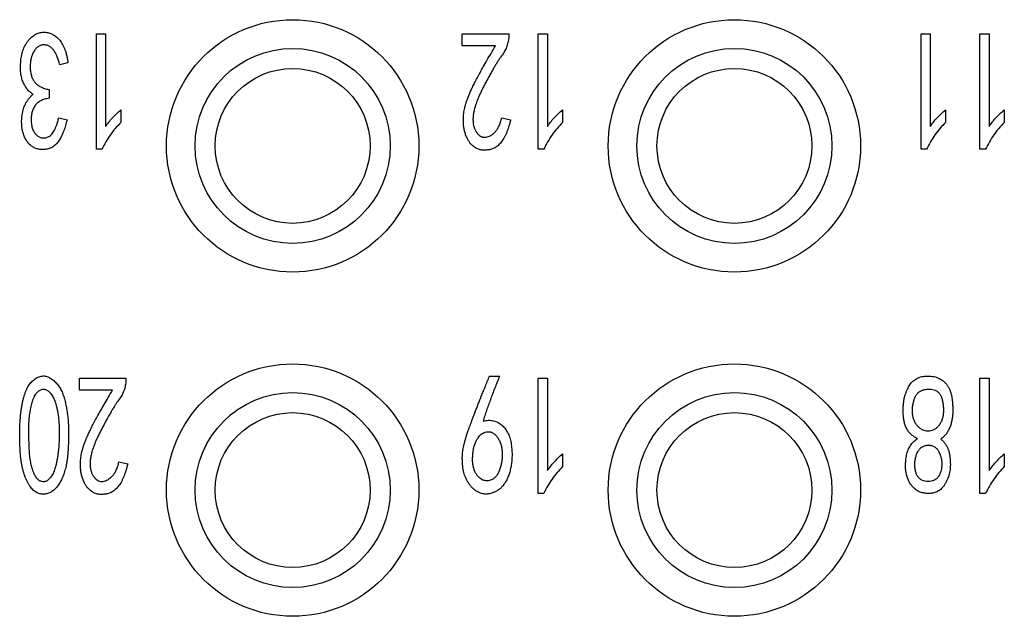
# Model space of a CAD drawing. Header units: millimetres. Extents: x 6 to 273, y 6 to 210.
# Tile 9 of 22: x 86 to 103, y 77 to 87. Entities that reach past the tile are written whole.
import ezdxf

# ---------------------------------------------------------------- set-up
doc = ezdxf.new("R2010")
doc.units = ezdxf.units.MM

msp = doc.modelspace()

# ---------------------------------------------------------------- linework, layer by layer
for p, q in [((87.633, 87.079), (87.793, 87.079)), ((87.633, 85.067), (87.633, 87.079)), ((87.793, 87.079), (87.793, 85.465)), ((94.01, 86.868), (94.01, 87.079)), ((94.01, 87.079), (94.82, 87.079)), ((94.82, 87.079), (94.82, 87.032)), ((95.333, 85.067), (95.333, 87.079)), ((95.333, 87.079), (95.493, 87.079)), ((95.493, 87.079), (95.493, 85.465)), ((102.007, 85.067), (102.007, 87.079)), ((102.007, 87.079), (102.167, 87.079)), ((102.167, 87.079), (102.167, 85.465)), ((103.033, 87.079), (103.193, 87.079)), ((103.033, 85.067), (103.033, 87.079)), ((103.193, 87.079), (103.193, 85.465)), ((94.587, 86.868), (94.01, 86.868)), ((87.136, 86.576), (86.992, 86.541)), ((86.807, 86.108), (86.807, 85.956)), ((88.057, 85.757), (88.057, 85.535)), ((95.757, 85.757), (95.757, 85.535)), ((102.432, 85.757), (102.432, 85.535)), ((103.457, 85.757), (103.457, 85.535)), ((86.976, 85.617), (87.12, 85.582)), ((94.699, 85.617), (94.852, 85.582)), ((87.729, 85.067), (87.633, 85.067)), ((95.429, 85.067), (95.333, 85.067)), ((102.103, 85.067), (102.007, 85.067)), ((103.129, 85.067), (103.033, 85.067)), ((87.336, 80.868), (87.336, 81.079)), ((87.336, 81.079), (88.146, 81.079)), ((88.146, 81.079), (88.146, 81.032)), ((94.483, 81.114), (94.66, 81.114)), ((95.333, 81.079), (95.493, 81.079)), ((95.333, 79.067), (95.333, 81.079)), ((95.493, 81.079), (95.493, 79.465)), ((103.033, 81.079), (103.193, 81.079)), ((103.033, 79.067), (103.033, 81.079)), ((103.193, 81.079), (103.193, 79.465)), ((87.913, 80.868), (87.336, 80.868)), ((95.757, 79.757), (95.757, 79.535)), ((103.457, 79.757), (103.457, 79.535)), ((88.025, 79.617), (88.178, 79.582)), ((95.429, 79.067), (95.333, 79.067)), ((103.129, 79.067), (103.033, 79.067))]:
    msp.add_line(p, q)
for centre, radius in [((91.053, 85.126), 2.2), ((98.753, 85.126), 2.2), ((91.053, 85.126), 1.35), ((98.753, 85.126), 1.35), ((91.053, 79.126), 2.2), ((98.753, 79.126), 2.2), ((91.053, 79.126), 1.35), ((98.753, 79.126), 1.35)]:
    msp.add_circle(centre, radius)
for points, knots in [([(86.527, 86.026), (86.509, 86.039), (86.472, 86.064), (86.426, 86.113), (86.386, 86.171), (86.358, 86.226), (86.34, 86.273), (86.329, 86.313), (86.32, 86.355), (86.313, 86.4), (86.31, 86.447), (86.309, 86.497), (86.31, 86.55), (86.314, 86.605), (86.32, 86.66), (86.33, 86.713), (86.343, 86.763), (86.359, 86.811), (86.378, 86.856), (86.4, 86.898), (86.426, 86.937), (86.454, 86.973), (86.484, 87.006), (86.516, 87.035), (86.549, 87.059), (86.582, 87.078), (86.617, 87.092), (86.653, 87.102), (86.69, 87.108), (86.727, 87.109), (86.765, 87.106), (86.801, 87.098), (86.836, 87.086), (86.87, 87.071), (86.903, 87.051), (86.934, 87.027), (86.964, 86.999), (86.993, 86.968), (87.02, 86.932), (87.044, 86.893), (87.065, 86.849), (87.085, 86.802), (87.101, 86.751), (87.115, 86.696), (87.128, 86.637), (87.133, 86.597), (87.136, 86.576)], [0, 0, 0, 0, 0.031425, 0.063258, 0.096479, 0.13166, 0.150219, 0.16976, 0.190209, 0.2117, 0.234266, 0.258225, 0.283422, 0.310122, 0.336731, 0.362327, 0.387066, 0.410833, 0.434149, 0.456593, 0.478986, 0.501043, 0.522376, 0.542558, 0.561761, 0.580251, 0.598119, 0.615704, 0.633254, 0.651221, 0.669055, 0.686792, 0.70416, 0.721898, 0.739957, 0.758664, 0.777955, 0.798275, 0.8195, 0.841562, 0.864646, 0.888994, 0.914394, 0.941487, 0.969953, 1, 1, 1, 1]), ([(94.82, 87.032), (94.819, 87.018), (94.817, 86.989), (94.81, 86.947), (94.801, 86.905), (94.788, 86.865), (94.773, 86.826), (94.754, 86.788), (94.733, 86.751), (94.707, 86.715), (94.68, 86.677), (94.651, 86.635), (94.62, 86.587), (94.589, 86.535), (94.554, 86.478), (94.519, 86.415), (94.481, 86.348), (94.443, 86.278), (94.406, 86.207), (94.37, 86.139), (94.339, 86.075), (94.311, 86.015), (94.287, 85.959), (94.266, 85.907), (94.249, 85.86), (94.231, 85.804), (94.214, 85.739), (94.201, 85.666), (94.195, 85.598), (94.197, 85.536), (94.206, 85.48), (94.223, 85.429), (94.244, 85.382), (94.273, 85.342), (94.306, 85.309), (94.343, 85.286), (94.382, 85.275), (94.424, 85.276), (94.466, 85.287), (94.507, 85.306), (94.547, 85.335), (94.586, 85.371), (94.622, 85.418), (94.653, 85.475), (94.68, 85.542), (94.693, 85.591), (94.699, 85.617)], [0, 0, 0, 0, 0.017468, 0.034559, 0.051538, 0.068501, 0.085379, 0.102277, 0.119361, 0.13675, 0.155352, 0.176022, 0.198579, 0.223275, 0.250062, 0.278916, 0.309866, 0.342745, 0.375614, 0.40653, 0.435188, 0.461676, 0.486163, 0.508506, 0.528723, 0.546839, 0.579569, 0.609426, 0.636496, 0.661237, 0.683995, 0.705361, 0.725844, 0.745802, 0.764519, 0.781242, 0.797338, 0.813707, 0.830937, 0.848778, 0.868392, 0.889702, 0.913144, 0.93902, 0.967926, 1, 1, 1, 1]), ([(86.992, 86.541), (86.986, 86.565), (86.975, 86.612), (86.951, 86.679), (86.922, 86.739), (86.895, 86.784), (86.87, 86.815), (86.85, 86.835), (86.829, 86.853), (86.807, 86.865), (86.784, 86.876), (86.759, 86.883), (86.733, 86.886), (86.707, 86.887), (86.681, 86.883), (86.655, 86.876), (86.632, 86.866), (86.609, 86.851), (86.588, 86.833), (86.568, 86.811), (86.551, 86.786), (86.528, 86.747), (86.505, 86.694), (86.487, 86.625), (86.478, 86.552), (86.477, 86.477), (86.485, 86.404), (86.501, 86.337), (86.527, 86.279), (86.556, 86.238), (86.583, 86.209), (86.607, 86.19), (86.633, 86.172), (86.662, 86.155), (86.695, 86.141), (86.729, 86.128), (86.767, 86.117), (86.794, 86.111), (86.807, 86.108)], [0, 0, 0, 0, 0.0486318, 0.0941323, 0.1367778, 0.1774727, 0.1966123, 0.2148556, 0.2321996, 0.2487927, 0.2651086, 0.2813666, 0.2980636, 0.3151724, 0.3324255, 0.3492982, 0.36587, 0.3831412, 0.4010276, 0.4196844, 0.4396032, 0.4613437, 0.5063052, 0.5518817, 0.5991189, 0.6487567, 0.6972849, 0.7412229, 0.7817697, 0.8198149, 0.8388556, 0.858568, 0.8791795, 0.9007802, 0.9235024, 0.9474627, 0.9729268, 1, 1, 1, 1]), ([(94.451, 85.055), (94.438, 85.054), (94.413, 85.051), (94.376, 85.05), (94.34, 85.054), (94.307, 85.061), (94.273, 85.073), (94.241, 85.09), (94.207, 85.114), (94.173, 85.143), (94.14, 85.18), (94.111, 85.224), (94.085, 85.277), (94.061, 85.337), (94.042, 85.405), (94.031, 85.48), (94.027, 85.561), (94.029, 85.633), (94.034, 85.694), (94.043, 85.742), (94.053, 85.793), (94.067, 85.846), (94.084, 85.901), (94.105, 85.959), (94.128, 86.018), (94.155, 86.081), (94.187, 86.15), (94.225, 86.226), (94.269, 86.311), (94.32, 86.405), (94.378, 86.508), (94.442, 86.62), (94.512, 86.741), (94.562, 86.825), (94.587, 86.868)], [0, 0, 0, 0, 0.017858, 0.03484, 0.05091, 0.066245, 0.081983, 0.098766, 0.117335, 0.137766, 0.159853, 0.184167, 0.210922, 0.240364, 0.272314, 0.306495, 0.343469, 0.38337, 0.404588, 0.426986, 0.450608, 0.475702, 0.501932, 0.529784, 0.558859, 0.589554, 0.623298, 0.66215, 0.70595, 0.754626, 0.808629, 0.867257, 0.931226, 1, 1, 1, 1]), ([(91.053, 83.426), (90.115, 83.426), (89.353, 84.188), (89.353, 86.064), (90.115, 86.826), (91.053, 86.826)], [0, 0, 0, 0, 0.5, 0.5, 1, 1, 1, 1]), ([(91.053, 86.826), (91.991, 86.826), (92.753, 86.064), (92.753, 84.188), (91.991, 83.426), (91.053, 83.426)], [0, 0, 0, 0, 0.5, 0.5, 1, 1, 1, 1]), ([(98.753, 83.426), (97.815, 83.426), (97.053, 84.188), (97.053, 86.064), (97.815, 86.826), (98.753, 86.826)], [0, 0, 0, 0, 0.5, 0.5, 1, 1, 1, 1]), ([(98.753, 86.826), (99.691, 86.826), (100.453, 86.064), (100.453, 84.188), (99.691, 83.426), (98.753, 83.426)], [0, 0, 0, 0, 0.5, 0.5, 1, 1, 1, 1]), ([(87.12, 85.582), (87.112, 85.548), (87.095, 85.483), (87.065, 85.39), (87.03, 85.307), (86.996, 85.243), (86.967, 85.198), (86.943, 85.168), (86.917, 85.142), (86.889, 85.119), (86.859, 85.1), (86.828, 85.085), (86.794, 85.074), (86.759, 85.066), (86.724, 85.062), (86.69, 85.061), (86.656, 85.063), (86.624, 85.068), (86.593, 85.076), (86.563, 85.087), (86.534, 85.102), (86.506, 85.119), (86.481, 85.14), (86.456, 85.162), (86.434, 85.188), (86.414, 85.216), (86.396, 85.247), (86.38, 85.28), (86.366, 85.316), (86.35, 85.367), (86.335, 85.435), (86.328, 85.52), (86.33, 85.608), (86.339, 85.684), (86.352, 85.745), (86.365, 85.79), (86.383, 85.833), (86.404, 85.875), (86.429, 85.915), (86.458, 85.954), (86.49, 85.991), (86.515, 86.014), (86.527, 86.026)], [0, 0, 0, 0, 0.053578, 0.103523, 0.149878, 0.193269, 0.213814, 0.23327, 0.252145, 0.270489, 0.288386, 0.306099, 0.324177, 0.342635, 0.361012, 0.378598, 0.395763, 0.412405, 0.428754, 0.445157, 0.461672, 0.478461, 0.495416, 0.512415, 0.529764, 0.547296, 0.565647, 0.58445, 0.604238, 0.624781, 0.667103, 0.710665, 0.755831, 0.803344, 0.827472, 0.8514, 0.875442, 0.899318, 0.923699, 0.948347, 0.973731, 1, 1, 1, 1]), ([(86.807, 85.956), (86.794, 85.954), (86.767, 85.95), (86.729, 85.94), (86.694, 85.928), (86.662, 85.913), (86.633, 85.895), (86.606, 85.876), (86.583, 85.853), (86.562, 85.828), (86.544, 85.8), (86.529, 85.771), (86.517, 85.739), (86.507, 85.706), (86.5, 85.67), (86.496, 85.633), (86.493, 85.593), (86.494, 85.553), (86.498, 85.512), (86.504, 85.474), (86.512, 85.439), (86.524, 85.407), (86.538, 85.377), (86.556, 85.351), (86.576, 85.327), (86.598, 85.307), (86.622, 85.29), (86.647, 85.277), (86.672, 85.268), (86.698, 85.264), (86.724, 85.263), (86.75, 85.268), (86.777, 85.276), (86.804, 85.289), (86.831, 85.307), (86.856, 85.332), (86.88, 85.364), (86.902, 85.402), (86.923, 85.446), (86.942, 85.497), (86.96, 85.555), (86.97, 85.595), (86.976, 85.617)], [0, 0, 0, 0, 0.0285664, 0.055526, 0.0809187, 0.1053163, 0.1286938, 0.1515825, 0.1740416, 0.1964067, 0.2189257, 0.2418378, 0.2650922, 0.2890836, 0.3141722, 0.3401104, 0.3674141, 0.3958813, 0.424443, 0.4508425, 0.475838, 0.4997188, 0.5220938, 0.5439474, 0.5651992, 0.5861982, 0.6066428, 0.6259401, 0.6439403, 0.6618682, 0.6795464, 0.6980653, 0.7172061, 0.7377121, 0.7597314, 0.784094, 0.811057, 0.8410113, 0.8751828, 0.9127379, 0.9541473, 1, 1, 1, 1]), ([(87.793, 85.465), (87.811, 85.49), (87.848, 85.542), (87.911, 85.615), (87.981, 85.688), (88.031, 85.734), (88.057, 85.757)], [0, 0, 0, 0, 0.236834, 0.481105, 0.735438, 1, 1, 1, 1]), ([(95.493, 85.465), (95.511, 85.49), (95.548, 85.542), (95.611, 85.615), (95.681, 85.688), (95.731, 85.734), (95.757, 85.757)], [0, 0, 0, 0, 0.236834, 0.481105, 0.735438, 1, 1, 1, 1]), ([(102.167, 85.465), (102.185, 85.49), (102.222, 85.542), (102.285, 85.615), (102.355, 85.688), (102.406, 85.734), (102.432, 85.757)], [0, 0, 0, 0, 0.236834, 0.481105, 0.735438, 1, 1, 1, 1]), ([(103.193, 85.465), (103.211, 85.49), (103.248, 85.542), (103.311, 85.615), (103.381, 85.688), (103.431, 85.734), (103.457, 85.757)], [0, 0, 0, 0, 0.236834, 0.481105, 0.735438, 1, 1, 1, 1]), ([(88.057, 85.535), (88.025, 85.501), (87.959, 85.433), (87.873, 85.319), (87.795, 85.197), (87.751, 85.111), (87.729, 85.067)], [0, 0, 0, 0, 0.2461047, 0.4935456, 0.7442319, 1, 1, 1, 1]), ([(94.852, 85.582), (94.847, 85.56), (94.836, 85.518), (94.819, 85.458), (94.799, 85.402), (94.78, 85.35), (94.759, 85.303), (94.736, 85.261), (94.713, 85.224), (94.689, 85.19), (94.663, 85.161), (94.636, 85.135), (94.608, 85.113), (94.579, 85.094), (94.549, 85.079), (94.517, 85.068), (94.485, 85.059), (94.462, 85.057), (94.451, 85.055)], [0, 0, 0, 0, 0.094709, 0.183409, 0.266831, 0.344918, 0.416696, 0.484058, 0.546731, 0.604511, 0.659152, 0.711536, 0.762104, 0.810831, 0.858185, 0.905039, 0.952393, 1, 1, 1, 1]), ([(95.757, 85.535), (95.725, 85.501), (95.659, 85.433), (95.573, 85.319), (95.495, 85.197), (95.451, 85.111), (95.429, 85.067)], [0, 0, 0, 0, 0.246105, 0.493546, 0.744232, 1, 1, 1, 1]), ([(102.432, 85.535), (102.399, 85.501), (102.334, 85.433), (102.247, 85.319), (102.169, 85.197), (102.125, 85.111), (102.103, 85.067)], [0, 0, 0, 0, 0.246105, 0.493546, 0.744232, 1, 1, 1, 1]), ([(103.457, 85.535), (103.425, 85.501), (103.359, 85.433), (103.273, 85.319), (103.195, 85.197), (103.151, 85.111), (103.129, 85.067)], [0, 0, 0, 0, 0.246105, 0.493546, 0.744232, 1, 1, 1, 1]), ([(86.297, 80.206), (86.298, 80.218), (86.299, 80.258), (86.302, 80.323), (86.308, 80.4), (86.315, 80.474), (86.324, 80.544), (86.335, 80.61), (86.347, 80.672), (86.362, 80.731), (86.378, 80.786), (86.396, 80.836), (86.416, 80.883), (86.438, 80.926), (86.462, 80.965), (86.49, 80.999), (86.518, 81.03), (86.55, 81.057), (86.582, 81.079), (86.616, 81.097), (86.651, 81.109), (86.685, 81.116), (86.72, 81.116), (86.754, 81.111), (86.788, 81.1), (86.823, 81.084), (86.856, 81.062), (86.889, 81.036), (86.919, 81.008), (86.947, 80.978), (86.972, 80.946), (86.995, 80.912), (87.015, 80.876), (87.034, 80.838), (87.053, 80.784), (87.075, 80.715), (87.097, 80.63), (87.114, 80.542), (87.127, 80.467), (87.134, 80.405), (87.138, 80.353), (87.142, 80.298), (87.145, 80.238), (87.146, 80.175), (87.146, 80.108), (87.146, 80.036), (87.145, 79.987), (87.144, 79.962)], [0.5, 0.5, 0.5, 0.5, 0.507659, 0.5244895, 0.5405381, 0.5558155, 0.5703343, 0.5841972, 0.5972447, 0.6096936, 0.6214364, 0.6325524, 0.6429672, 0.6529668, 0.6623696, 0.6713497, 0.680018, 0.6884564, 0.6966909, 0.7046499, 0.7120308, 0.7192213, 0.7261967, 0.7333292, 0.7407387, 0.7484586, 0.756867, 0.7655256, 0.7739412, 0.7824179, 0.7908254, 0.7992581, 0.8077437, 0.816463, 0.825265, 0.8432527, 0.8613629, 0.8797943, 0.89845, 0.908266, 0.9189446, 0.9304129, 0.9426753, 0.9557336, 0.9696836, 0.9844384, 1, 1, 1, 1]), ([(88.146, 81.032), (88.145, 81.018), (88.143, 80.989), (88.136, 80.947), (88.127, 80.905), (88.114, 80.865), (88.099, 80.826), (88.08, 80.788), (88.059, 80.751), (88.033, 80.715), (88.006, 80.677), (87.977, 80.635), (87.946, 80.587), (87.914, 80.535), (87.88, 80.478), (87.845, 80.415), (87.807, 80.348), (87.769, 80.278), (87.731, 80.207), (87.696, 80.139), (87.665, 80.075), (87.637, 80.015), (87.613, 79.959), (87.592, 79.907), (87.575, 79.86), (87.556, 79.804), (87.54, 79.739), (87.527, 79.666), (87.521, 79.598), (87.523, 79.536), (87.532, 79.48), (87.548, 79.429), (87.57, 79.382), (87.599, 79.342), (87.632, 79.309), (87.668, 79.286), (87.708, 79.275), (87.75, 79.276), (87.791, 79.287), (87.833, 79.306), (87.872, 79.335), (87.911, 79.371), (87.948, 79.418), (87.979, 79.475), (88.006, 79.542), (88.018, 79.591), (88.025, 79.617)], [0, 0, 0, 0, 0.017468, 0.034559, 0.051538, 0.068501, 0.085379, 0.102277, 0.119361, 0.13675, 0.155352, 0.176022, 0.198579, 0.223275, 0.250062, 0.278916, 0.309866, 0.342745, 0.375614, 0.40653, 0.435188, 0.461676, 0.486163, 0.508506, 0.528723, 0.546839, 0.579569, 0.609426, 0.636496, 0.661237, 0.683995, 0.705361, 0.725844, 0.745802, 0.764519, 0.781242, 0.797338, 0.813707, 0.830937, 0.848778, 0.868392, 0.889702, 0.913144, 0.93902, 0.967926, 1, 1, 1, 1]), ([(94.371, 80.33), (94.387, 80.334), (94.419, 80.34), (94.466, 80.344), (94.511, 80.342), (94.554, 80.335), (94.595, 80.323), (94.634, 80.306), (94.671, 80.283), (94.704, 80.255), (94.736, 80.223), (94.764, 80.188), (94.789, 80.15), (94.811, 80.109), (94.829, 80.066), (94.844, 80.02), (94.856, 79.972), (94.867, 79.904), (94.875, 79.82), (94.878, 79.722), (94.873, 79.63), (94.861, 79.542), (94.843, 79.461), (94.82, 79.387), (94.793, 79.32), (94.762, 79.261), (94.725, 79.209), (94.687, 79.165), (94.643, 79.129), (94.597, 79.102), (94.55, 79.082), (94.506, 79.067), (94.464, 79.058), (94.423, 79.054), (94.384, 79.058), (94.345, 79.066), (94.305, 79.081), (94.266, 79.102), (94.227, 79.128), (94.189, 79.16), (94.154, 79.199), (94.122, 79.242), (94.093, 79.289), (94.068, 79.337), (94.048, 79.386), (94.034, 79.436), (94.023, 79.491), (94.016, 79.552), (94.011, 79.62), (94.01, 79.681), (94.011, 79.735), (94.015, 79.778), (94.021, 79.825), (94.03, 79.874), (94.041, 79.926), (94.055, 79.98), (94.072, 80.037), (94.087, 80.087), (94.102, 80.131), (94.115, 80.167), (94.129, 80.208), (94.146, 80.253), (94.164, 80.303), (94.184, 80.356), (94.206, 80.413), (94.229, 80.475), (94.255, 80.54), (94.282, 80.61), (94.311, 80.684), (94.342, 80.762), (94.375, 80.844), (94.409, 80.93), (94.446, 81.021), (94.471, 81.082), (94.483, 81.114)], [0, 0, 0, 0, 0.011941, 0.0232, 0.034012, 0.044328, 0.054518, 0.06456, 0.074824, 0.085452, 0.096179, 0.106968, 0.117745, 0.128806, 0.139978, 0.151576, 0.163569, 0.176003, 0.200741, 0.224124, 0.246386, 0.26747, 0.287483, 0.305982, 0.323269, 0.339304, 0.354377, 0.368432, 0.381787, 0.394687, 0.406923, 0.418192, 0.428379, 0.437861, 0.447136, 0.456613, 0.466705, 0.477438, 0.488734, 0.50052, 0.512946, 0.526078, 0.539425, 0.552296, 0.564932, 0.577262, 0.590301, 0.604953, 0.621304, 0.639383, 0.649154, 0.659688, 0.670899, 0.682821, 0.695476, 0.708982, 0.723252, 0.738368, 0.74668, 0.756044, 0.766394, 0.777898, 0.790519, 0.804162, 0.818961, 0.834744, 0.851586, 0.869547, 0.888628, 0.908768, 0.929893, 0.952175, 0.975576, 1, 1, 1, 1]), ([(94.66, 81.114), (94.645, 81.078), (94.617, 81.008), (94.576, 80.904), (94.537, 80.802), (94.5, 80.703), (94.464, 80.606), (94.432, 80.512), (94.4, 80.42), (94.381, 80.36), (94.371, 80.33)], [0, 0, 0, 0, 0.138008, 0.272359, 0.40287, 0.529735, 0.652783, 0.772029, 0.888146, 1, 1, 1, 1]), ([(101.943, 80.026), (101.932, 80.031), (101.91, 80.041), (101.88, 80.059), (101.852, 80.079), (101.826, 80.1), (101.804, 80.124), (101.783, 80.15), (101.765, 80.178), (101.745, 80.218), (101.724, 80.273), (101.706, 80.345), (101.696, 80.423), (101.693, 80.505), (101.695, 80.586), (101.702, 80.661), (101.713, 80.727), (101.729, 80.785), (101.749, 80.836), (101.768, 80.882), (101.788, 80.924), (101.81, 80.961), (101.834, 80.996), (101.862, 81.025), (101.895, 81.051), (101.931, 81.074), (101.972, 81.092), (102.018, 81.105), (102.069, 81.112), (102.123, 81.115), (102.178, 81.112), (102.231, 81.105), (102.279, 81.092), (102.324, 81.074), (102.365, 81.051), (102.401, 81.022), (102.435, 80.989), (102.465, 80.95), (102.491, 80.907), (102.512, 80.861), (102.529, 80.811), (102.541, 80.756), (102.549, 80.699), (102.555, 80.638), (102.559, 80.573), (102.56, 80.528), (102.56, 80.506)], [0, 0, 0, 0, 0.01602, 0.031474, 0.046378, 0.061111, 0.07553, 0.089899, 0.104379, 0.119117, 0.149508, 0.181711, 0.216305, 0.253483, 0.290072, 0.322979, 0.352355, 0.378471, 0.402038, 0.424151, 0.444513, 0.463463, 0.481489, 0.49941, 0.517558, 0.536216, 0.555752, 0.576504, 0.599054, 0.623465, 0.648066, 0.67137, 0.693225, 0.714167, 0.734559, 0.755059, 0.775669, 0.797122, 0.819077, 0.841496, 0.864629, 0.888846, 0.914467, 0.94146, 0.969896, 1, 1, 1, 1]), ([(86.456, 80.268), (86.456, 80.277), (86.458, 80.322), (86.464, 80.402), (86.478, 80.506), (86.494, 80.588), (86.51, 80.651), (86.523, 80.693), (86.538, 80.731), (86.555, 80.765), (86.573, 80.796), (86.593, 80.822), (86.615, 80.845), (86.638, 80.863), (86.662, 80.876), (86.686, 80.885), (86.711, 80.888), (86.735, 80.885), (86.759, 80.877), (86.782, 80.864), (86.806, 80.845), (86.829, 80.821), (86.851, 80.792), (86.871, 80.759), (86.89, 80.721), (86.907, 80.679), (86.923, 80.632), (86.937, 80.58), (86.95, 80.524), (86.964, 80.442), (86.977, 80.332), (86.985, 80.193), (86.985, 80.045), (86.98, 79.944), (86.976, 79.892)], [0, 0, 0, 0, 0.0078344, 0.0375254, 0.0661917, 0.0939336, 0.1071067, 0.1192628, 0.1305679, 0.1410849, 0.1508296, 0.1598547, 0.1683804, 0.1765467, 0.1840832, 0.1910294, 0.1976338, 0.2042382, 0.211033, 0.2184071, 0.2265734, 0.2356911, 0.2456478, 0.2564791, 0.2680638, 0.2805888, 0.2942165, 0.3089265, 0.3247098, 0.3416863, 0.3778877, 0.4161472, 0.4568531, 0.5, 0.5, 0.5, 0.5]), ([(87.777, 79.055), (87.764, 79.054), (87.739, 79.051), (87.701, 79.05), (87.666, 79.054), (87.632, 79.061), (87.599, 79.073), (87.566, 79.09), (87.533, 79.114), (87.499, 79.143), (87.466, 79.18), (87.436, 79.224), (87.41, 79.277), (87.387, 79.337), (87.368, 79.405), (87.357, 79.48), (87.353, 79.561), (87.355, 79.633), (87.36, 79.694), (87.368, 79.742), (87.379, 79.793), (87.393, 79.846), (87.41, 79.901), (87.43, 79.959), (87.454, 80.018), (87.481, 80.081), (87.513, 80.15), (87.551, 80.226), (87.595, 80.311), (87.646, 80.405), (87.704, 80.508), (87.768, 80.62), (87.838, 80.741), (87.887, 80.825), (87.913, 80.868)], [0, 0, 0, 0, 0.017858, 0.03484, 0.05091, 0.066245, 0.081983, 0.098766, 0.117335, 0.137766, 0.159853, 0.184167, 0.210922, 0.240364, 0.272314, 0.306495, 0.343469, 0.38337, 0.404588, 0.426986, 0.450608, 0.475702, 0.501932, 0.529784, 0.558859, 0.589554, 0.623298, 0.66215, 0.70595, 0.754626, 0.808629, 0.867257, 0.931226, 1, 1, 1, 1]), ([(101.858, 80.558), (101.859, 80.564), (101.861, 80.592), (101.869, 80.641), (101.883, 80.694), (101.897, 80.735), (101.91, 80.763), (101.925, 80.788), (101.942, 80.81), (101.961, 80.829), (101.983, 80.845), (102.006, 80.858), (102.039, 80.872), (102.082, 80.883), (102.133, 80.889), (102.183, 80.886), (102.231, 80.876), (102.276, 80.857), (102.314, 80.827), (102.345, 80.787), (102.365, 80.739), (102.38, 80.684), (102.391, 80.624), (102.396, 80.561), (102.396, 80.517), (102.396, 80.494)], [0, 0, 0, 0, 0.0085378, 0.0402304, 0.0727866, 0.0886976, 0.1036383, 0.1177769, 0.1313479, 0.144501, 0.1574797, 0.1703529, 0.1836209, 0.2096144, 0.2342876, 0.2586291, 0.2828409, 0.3064064, 0.329284, 0.3527917, 0.3785251, 0.4064277, 0.4356193, 0.466813, 0.5, 0.5, 0.5, 0.5]), ([(91.053, 77.426), (90.115, 77.426), (89.353, 78.188), (89.353, 80.064), (90.115, 80.826), (91.053, 80.826)], [0, 0, 0, 0, 0.5, 0.5, 1, 1, 1, 1]), ([(91.053, 80.826), (91.991, 80.826), (92.753, 80.064), (92.753, 78.188), (91.991, 77.426), (91.053, 77.426)], [0, 0, 0, 0, 0.5, 0.5, 1, 1, 1, 1]), ([(98.753, 77.426), (97.815, 77.426), (97.053, 78.188), (97.053, 80.064), (97.815, 80.826), (98.753, 80.826)], [0, 0, 0, 0, 0.5, 0.5, 1, 1, 1, 1]), ([(98.753, 80.826), (99.691, 80.826), (100.453, 80.064), (100.453, 78.188), (99.691, 77.426), (98.753, 77.426)], [0, 0, 0, 0, 0.5, 0.5, 1, 1, 1, 1]), ([(102.396, 80.494), (102.395, 80.471), (102.391, 80.428), (102.378, 80.366), (102.355, 80.31), (102.326, 80.26), (102.289, 80.218), (102.248, 80.186), (102.201, 80.164), (102.151, 80.153), (102.1, 80.153), (102.049, 80.166), (102.001, 80.193), (101.957, 80.23), (101.918, 80.276), (101.888, 80.328), (101.868, 80.386), (101.857, 80.447), (101.856, 80.506), (101.857, 80.543), (101.858, 80.558)], [0.5, 0.5, 0.5, 0.5, 0.5328969, 0.5636652, 0.5927901, 0.6211384, 0.6481021, 0.6734268, 0.6977279, 0.7226041, 0.7475475, 0.772412, 0.7984252, 0.8270862, 0.856777, 0.8858535, 0.9150022, 0.9456876, 0.9769972, 1, 1, 1, 1]), ([(102.56, 80.506), (102.559, 80.482), (102.558, 80.436), (102.548, 80.367), (102.534, 80.298), (102.513, 80.231), (102.485, 80.167), (102.449, 80.108), (102.405, 80.057), (102.369, 80.029), (102.351, 80.014)], [0, 0, 0, 0, 0.126116, 0.252404, 0.378119, 0.506084, 0.632585, 0.755275, 0.876748, 1, 1, 1, 1]), ([(87.144, 79.962), (87.144, 79.937), (87.142, 79.888), (87.137, 79.816), (87.133, 79.749), (87.126, 79.685), (87.117, 79.626), (87.108, 79.57), (87.097, 79.519), (87.081, 79.457), (87.057, 79.385), (87.023, 79.306), (86.983, 79.235), (86.945, 79.182), (86.911, 79.145), (86.885, 79.121), (86.858, 79.101), (86.829, 79.084), (86.798, 79.071), (86.766, 79.062), (86.733, 79.056), (86.699, 79.055), (86.665, 79.057), (86.631, 79.065), (86.598, 79.079), (86.567, 79.097), (86.537, 79.122), (86.508, 79.151), (86.48, 79.186), (86.454, 79.226), (86.429, 79.269), (86.407, 79.316), (86.386, 79.365), (86.368, 79.417), (86.352, 79.472), (86.338, 79.529), (86.327, 79.59), (86.315, 79.675), (86.304, 79.788), (86.296, 79.931), (86.294, 80.072), (86.296, 80.164), (86.297, 80.206)], [0, 0, 0, 0, 0.0155686, 0.0303501, 0.0443411, 0.0575636, 0.0699316, 0.0814572, 0.0923494, 0.1024128, 0.1212739, 0.1390156, 0.1557527, 0.171689, 0.1792862, 0.1865645, 0.1936649, 0.2004751, 0.2072504, 0.2140429, 0.2209377, 0.228011, 0.2351848, 0.2422559, 0.2494302, 0.2569293, 0.2648197, 0.2732926, 0.2824538, 0.2923246, 0.3027394, 0.3133776, 0.324404, 0.3357728, 0.3475156, 0.3597481, 0.3723932, 0.3854946, 0.4131755, 0.4427284, 0.4742078, 0.5, 0.5, 0.5, 0.5]), ([(86.976, 79.892), (86.974, 79.866), (86.969, 79.816), (86.961, 79.743), (86.951, 79.676), (86.939, 79.614), (86.927, 79.557), (86.911, 79.506), (86.895, 79.46), (86.877, 79.419), (86.857, 79.383), (86.838, 79.352), (86.816, 79.327), (86.795, 79.305), (86.772, 79.289), (86.748, 79.278), (86.724, 79.272), (86.699, 79.271), (86.675, 79.275), (86.651, 79.284), (86.629, 79.296), (86.608, 79.314), (86.589, 79.337), (86.571, 79.363), (86.554, 79.395), (86.533, 79.443), (86.51, 79.508), (86.49, 79.591), (86.474, 79.678), (86.466, 79.77), (86.461, 79.867), (86.457, 79.968), (86.455, 80.074), (86.454, 80.175), (86.455, 80.24), (86.456, 80.268)], [0.5, 0.5, 0.5, 0.5, 0.5215717, 0.5416355, 0.5603586, 0.5777305, 0.593773, 0.6084655, 0.6219075, 0.6341976, 0.6453632, 0.655462, 0.6646171, 0.6728909, 0.6803428, 0.6874462, 0.6942211, 0.7010295, 0.707918, 0.714639, 0.7216424, 0.729101, 0.7371415, 0.7460809, 0.7558556, 0.7665459, 0.7894237, 0.812817, 0.8371718, 0.8624838, 0.8890231, 0.9169768, 0.9462291, 0.977028, 1, 1, 1, 1]), ([(94.211, 79.874), (94.219, 79.896), (94.233, 79.937), (94.258, 79.992), (94.283, 80.037), (94.309, 80.073), (94.338, 80.1), (94.372, 80.121), (94.41, 80.136), (94.444, 80.143), (94.473, 80.145), (94.495, 80.142), (94.516, 80.137), (94.537, 80.127), (94.557, 80.115), (94.577, 80.098), (94.597, 80.078), (94.623, 80.047), (94.651, 80.003), (94.678, 79.942), (94.696, 79.875), (94.701, 79.828), (94.704, 79.804)], [0, 0, 0, 0, 0.081636, 0.152611, 0.213133, 0.263405, 0.308855, 0.354416, 0.401566, 0.452063, 0.477602, 0.503279, 0.528634, 0.555347, 0.583505, 0.613926, 0.646736, 0.681858, 0.756392, 0.832649, 0.913544, 1, 1, 1, 1]), ([(102.351, 80.014), (102.367, 80.001), (102.396, 79.974), (102.432, 79.93), (102.461, 79.883), (102.481, 79.833), (102.495, 79.781), (102.506, 79.726), (102.513, 79.666), (102.517, 79.605), (102.517, 79.544), (102.512, 79.486), (102.505, 79.433), (102.493, 79.383), (102.476, 79.337), (102.457, 79.292), (102.434, 79.249), (102.409, 79.207), (102.38, 79.17), (102.35, 79.139), (102.318, 79.114), (102.284, 79.096), (102.249, 79.083), (102.212, 79.074), (102.174, 79.068), (102.135, 79.067), (102.097, 79.068), (102.059, 79.072), (102.024, 79.079), (101.99, 79.09), (101.957, 79.106), (101.923, 79.127), (101.889, 79.156), (101.853, 79.19), (101.819, 79.232), (101.791, 79.283), (101.768, 79.342), (101.749, 79.408), (101.737, 79.481), (101.734, 79.56), (101.74, 79.645), (101.751, 79.719), (101.765, 79.779), (101.779, 79.822), (101.797, 79.863), (101.819, 79.901), (101.845, 79.936), (101.874, 79.969), (101.906, 79.999), (101.931, 80.017), (101.943, 80.026)], [0, 0, 0, 0, 0.024954, 0.048267, 0.070462, 0.091927, 0.11382, 0.13694, 0.161238, 0.186817, 0.212168, 0.23599, 0.258028, 0.278666, 0.29857, 0.318426, 0.338491, 0.35856, 0.378027, 0.39583, 0.412141, 0.427606, 0.442753, 0.458103, 0.473698, 0.489846, 0.50581, 0.521159, 0.535832, 0.549961, 0.564634, 0.580964, 0.599213, 0.619523, 0.641589, 0.665096, 0.690708, 0.718883, 0.749223, 0.78152, 0.816332, 0.853816, 0.872951, 0.891451, 0.909541, 0.927485, 0.94525, 0.963211, 0.981279, 1, 1, 1, 1]), ([(94.427, 79.289), (94.414, 79.29), (94.387, 79.292), (94.348, 79.309), (94.311, 79.335), (94.277, 79.371), (94.247, 79.414), (94.222, 79.464), (94.205, 79.518), (94.194, 79.577), (94.188, 79.643), (94.19, 79.714), (94.197, 79.792), (94.206, 79.846), (94.211, 79.874)], [0, 0, 0, 0, 0.0569111, 0.1150551, 0.178701, 0.2501767, 0.3262181, 0.4044131, 0.4853904, 0.5712414, 0.6639249, 0.7656266, 0.8776719, 1, 1, 1, 1]), ([(101.899, 79.594), (101.899, 79.604), (101.901, 79.635), (101.909, 79.688), (101.927, 79.749), (101.949, 79.795), (101.97, 79.828), (101.988, 79.85), (102.008, 79.869), (102.03, 79.883), (102.053, 79.895), (102.079, 79.903), (102.107, 79.908), (102.135, 79.91), (102.164, 79.908), (102.191, 79.903), (102.216, 79.895), (102.239, 79.883), (102.261, 79.868), (102.28, 79.85), (102.297, 79.828), (102.317, 79.796), (102.337, 79.751), (102.355, 79.696), (102.365, 79.639), (102.367, 79.601), (102.367, 79.582)], [0, 0, 0, 0, 0.0164967, 0.0535483, 0.0892354, 0.1235296, 0.1401215, 0.1557209, 0.1707499, 0.1855128, 0.2002535, 0.2153873, 0.2310019, 0.2473896, 0.2637772, 0.2791514, 0.2940529, 0.3085757, 0.3231373, 0.3379888, 0.3532794, 0.3696105, 0.4026079, 0.4351916, 0.4674684, 0.5, 0.5, 0.5, 0.5]), ([(94.704, 79.804), (94.705, 79.779), (94.707, 79.729), (94.703, 79.655), (94.691, 79.582), (94.673, 79.513), (94.65, 79.449), (94.622, 79.396), (94.59, 79.353), (94.553, 79.324), (94.517, 79.304), (94.484, 79.292), (94.454, 79.285), (94.436, 79.288), (94.427, 79.289)], [0, 0, 0, 0, 0.115166, 0.227833, 0.339755, 0.45176, 0.557071, 0.647944, 0.727614, 0.798186, 0.861548, 0.915134, 0.960166, 1, 1, 1, 1]), ([(95.493, 79.465), (95.511, 79.49), (95.548, 79.542), (95.611, 79.615), (95.681, 79.688), (95.731, 79.734), (95.757, 79.757)], [0, 0, 0, 0, 0.236834, 0.481105, 0.735438, 1, 1, 1, 1]), ([(103.193, 79.465), (103.211, 79.49), (103.248, 79.542), (103.311, 79.615), (103.381, 79.688), (103.431, 79.734), (103.457, 79.757)], [0, 0, 0, 0, 0.236834, 0.481105, 0.735438, 1, 1, 1, 1]), ([(88.178, 79.582), (88.172, 79.56), (88.162, 79.518), (88.144, 79.458), (88.125, 79.402), (88.106, 79.35), (88.085, 79.303), (88.062, 79.261), (88.039, 79.224), (88.014, 79.19), (87.989, 79.161), (87.962, 79.135), (87.934, 79.113), (87.905, 79.094), (87.875, 79.079), (87.843, 79.068), (87.81, 79.059), (87.788, 79.057), (87.777, 79.055)], [0, 0, 0, 0, 0.094709, 0.183409, 0.266831, 0.344918, 0.416696, 0.484058, 0.546731, 0.604511, 0.659152, 0.711536, 0.762104, 0.810831, 0.858185, 0.905039, 0.952393, 1, 1, 1, 1]), ([(95.757, 79.535), (95.725, 79.501), (95.659, 79.433), (95.573, 79.319), (95.495, 79.197), (95.451, 79.111), (95.429, 79.067)], [0, 0, 0, 0, 0.246105, 0.493546, 0.744232, 1, 1, 1, 1]), ([(102.367, 79.582), (102.367, 79.563), (102.366, 79.526), (102.356, 79.473), (102.342, 79.423), (102.321, 79.377), (102.293, 79.336), (102.255, 79.306), (102.208, 79.285), (102.155, 79.276), (102.102, 79.275), (102.051, 79.284), (102.007, 79.304), (101.969, 79.335), (101.938, 79.376), (101.916, 79.427), (101.903, 79.487), (101.898, 79.544), (101.898, 79.58), (101.899, 79.594)], [0.5, 0.5, 0.5, 0.5, 0.5320302, 0.5622554, 0.5913009, 0.6195915, 0.6468956, 0.6734729, 0.7015605, 0.7323978, 0.7634096, 0.7915174, 0.8183924, 0.8451228, 0.8733481, 0.9038403, 0.9379525, 0.9766804, 1, 1, 1, 1]), ([(103.457, 79.535), (103.425, 79.501), (103.359, 79.433), (103.273, 79.319), (103.195, 79.197), (103.151, 79.111), (103.129, 79.067)], [0, 0, 0, 0, 0.246105, 0.493546, 0.744232, 1, 1, 1, 1])]:
    msp.add_open_spline(points, degree=3, knots=knots)

doc.saveas('drawing.dxf')
